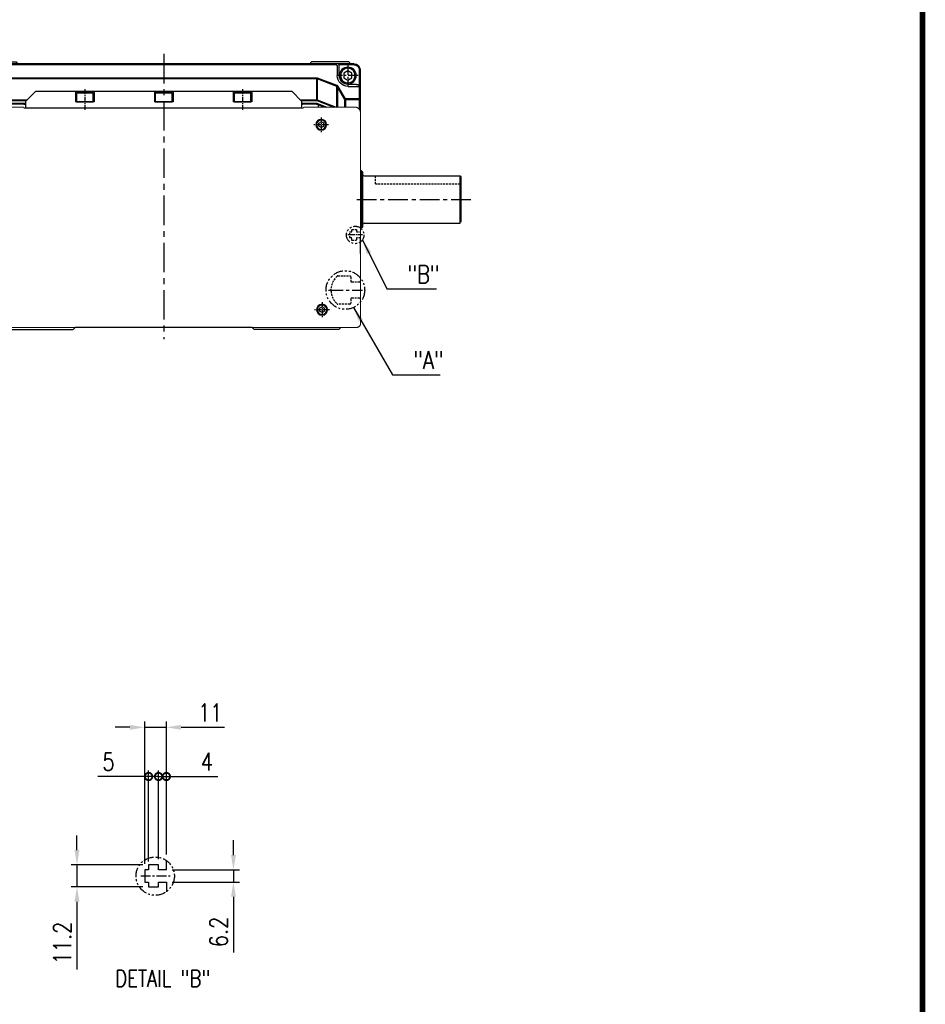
# Model space of a CAD drawing. Extents: x 8754 to 13695, y -84307 to -82568.
# Tile 34 of 34: x 13235 to 13695, y -83914 to -83414. Entities that reach past the tile are written whole.
import ezdxf

# ---------------------------------------------------------------- set-up
doc = ezdxf.new("R2010")
doc.units = 0
doc.header["$LTSCALE"] = 4
doc.header["$MEASUREMENT"] = 0
for name, pattern in [('CENTER', [2, 1.25, -0.25, 0.25, -0.25]), ('HIDDEN', [0.375, 0.25, -0.125]), ('PHANTOM', [2.5, 1.25, -0.25, 0.25, -0.25, 0.25, -0.25])]:
    doc.linetypes.add(name, pattern=pattern)
doc.layers.get('0').update_dxf_attribs({"linetype": 'CONTINUOUS'})
doc.layers.get('Defpoints').update_dxf_attribs({"linetype": 'CONTINUOUS'})
for name, color, linetype in [('0.CENTER', 1, 'CENTER'), ('CENTER', 1, 'CENTER'), ('DIMENSION', 4, 'CONTINUOUS'), ('HIDDEN', 3, 'HIDDEN'), ('PHANTOM', 6, 'PHANTOM')]:
    doc.layers.add(name, color=color, linetype=linetype)
doc.styles.add('GHS', font='romans.shx', dxfattribs={"width": 0.8, "bigfont": 'ghs.shx'})
doc.dimstyles.new('P3', dxfattribs={"dimscale": 3, "dimtxt": 3, "dimasz": 2.5, "dimexe": 1, "dimexo": 1, "dimgap": 1, "dimtad": 1, "dimdec": 3, "dimdsep": 46, "dimtxsty": 'GHS', "dimcen": 0, "dimclrd": 4, "dimclre": 4, "dimclrt": 4, "dimadec": 0, "dimazin": 0, "dimtfac": 1, "dimtdec": 3, "dimtmove": 0, "dimatfit": 3, "dimfxl": 0, "dimtolj": 1, "dimarcsym": 0})

# ---------------------------------------------------------------- blocks, each defined once
blk = doc.blocks.new('A$C3ACF6E50')
for p, q in [((3, 31), (196.5, 31)), ((3, 30.5), (10.66, 30.5)), ((10.57, 24.95), (10.66, 30.51)), ((12.22, 30.51), (187.28, 30.51)), ((188.93, 24.95), (188.84, 30.51)), ((196.5, 30.5), (188.84, 30.5)), ((0, 28), (0, 7.19)), ((0.5, 28), (0.5, 19.98)), ((11.72, 30.02), (11.64, 24.92)), ((187.78, 30.02), (187.86, 24.92)), ((199, 28), (199, 19.98)), ((199.5, 28), (199.5, 7.19)), ((1.8, 20.53), (6.07, 20.53)), ((11.59, 19.87), (21.65, 23.68)), ((11.75, 19.45), (21.81, 23.27)), ((21.81, 23.27), (21.81, 12.67)), ((21.97, 23.74), (177.53, 23.74)), ((21.97, 12.69), (21.97, 23.3)), ((21.97, 23.3), (177.53, 23.3)), ((177.53, 12.69), (177.53, 23.3)), ((177.69, 23.27), (177.69, 12.67)), ((187.75, 19.45), (177.69, 23.27)), ((187.91, 19.87), (177.85, 23.68)), ((197.7, 20.53), (193.43, 20.53)), ((0.5, 19.01), (0.5, 13.15)), ((6.14, 19.51), (1, 19.51)), ((7.35, 13.15), (11.08, 19.43)), ((7.77, 12.91), (11.5, 19.19)), ((11.5, 19.19), (11.5, 9)), ((11.75, 9), (11.75, 19.45)), ((187.75, 9), (187.75, 19.45)), ((188, 19.19), (188, 9)), ((191.73, 12.91), (188, 19.19)), ((192.15, 13.15), (188.42, 19.43)), ((193.36, 19.51), (198.5, 19.51)), ((199, 19.01), (199, 13.15)), ((0.5, 13.15), (7.35, 13.15)), ((0.5, 12.71), (7.35, 12.71)), ((0.5, 12.71), (0.5, 7.98)), ((7.35, 12.71), (7.35, 9)), ((7.77, 9), (7.77, 12.91)), ((21.79, 12.66), (12.11, 9)), ((21.97, 12.24), (13.38, 9)), ((21.99, 10.94), (16.83, 9)), ((18.26, 9), (22.16, 10.47)), ((30.44, 12.69), (21.96, 12.69)), ((29.99, 12.24), (21.97, 12.24)), ((29.75, 11), (22.34, 11)), ((22.34, 10.5), (29.75, 10.5)), ((177.53, 12.69), (169.06, 12.69)), ((177.53, 12.24), (169.51, 12.24)), ((177.16, 11), (169.75, 11)), ((169.75, 10.5), (177.16, 10.5)), ((181.24, 9), (177.34, 10.47)), ((177.51, 10.94), (182.67, 9)), ((177.53, 12.24), (186.12, 9)), ((177.71, 12.66), (187.39, 9)), ((191.73, 9), (191.73, 12.91)), ((199, 13.15), (192.15, 13.15)), ((192.15, 12.71), (192.15, 9)), ((199, 12.71), (192.15, 12.71)), ((199, 12.71), (199, 7.98))]:
    blk.add_line(p, q)
for centre, radius, start, end in [((3, 28), 3, 90, 180), ((3, 28), 2.5, 90, 180), ((11.16, 30.5), 0.5, 90, 179), ((12.22, 30.01), 0.5, 90, 179), ((187.28, 30.01), 0.5, 1, 90), ((188.34, 30.5), 0.5, 1, 90), ((196.5, 28), 3, 0, 90), ((196.5, 28), 2.5, 0, 90), ((1.8, 18.73), 1.8, 90, 180), ((6.07, 25.03), 4.5, 270, 359), ((6.14, 25.01), 5.5, 270, 359), ((193.36, 25.01), 5.5, 181, 270), ((193.43, 25.03), 4.5, 181, 270), ((197.7, 18.73), 1.8, 360, 90), ((1, 19.01), 0.5, 90, 180), ((198.5, 19.01), 0.5, 0, 90), ((0.5, 12.65), 0.5, 90.0001, 180), ((0.5, 12.21), 0.5, 89.9999, 180), ((7.36, 13.23), 0.517, 269.148, 322.1641), ((21.96, 12.19), 0.5, 90, 110.7044), ((22.34, 10), 1, 90, 110.6235), ((22.34, 10), 0.5, 90, 110.6235), ((177.16, 10), 1, 69.3765, 90), ((177.16, 10), 0.5, 69.3765, 90), ((177.54, 12.19), 0.5, 69.2956, 90), ((192.14, 13.23), 0.517, 217.8359, 270.852), ((199, 12.65), 0.5, 0, 89.9999), ((199, 12.21), 0.5, 0, 90.0001)]:
    blk.add_arc(centre, radius, start, end)
for points, knots in [([(21.65, 23.68), (21.67, 23.69), (21.73, 23.71), (21.81, 23.73), (21.89, 23.74), (21.94, 23.74), (21.97, 23.74)], [0, 0, 0, 0, 0.252217, 0.501608, 0.75019, 1, 1, 1, 1]), ([(21.97, 23.3), (21.95, 23.3), (21.91, 23.3), (21.86, 23.29), (21.83, 23.27), (21.81, 23.27)], [0, 0, 0, 0, 0.326026, 0.658119, 1, 1, 1, 1]), ([(177.85, 23.68), (177.83, 23.69), (177.77, 23.71), (177.69, 23.73), (177.61, 23.74), (177.56, 23.74), (177.53, 23.74)], [0, 0, 0, 0, 0.252217, 0.501608, 0.75019, 1, 1, 1, 1]), ([(177.53, 23.3), (177.55, 23.3), (177.59, 23.3), (177.64, 23.29), (177.67, 23.27), (177.69, 23.27)], [0, 0, 0, 0, 0.326026, 0.658119, 1, 1, 1, 1]), ([(11.08, 19.43), (11.1, 19.45), (11.13, 19.5), (11.18, 19.57), (11.24, 19.63), (11.32, 19.71), (11.44, 19.8), (11.54, 19.84), (11.59, 19.87)], [0, 0, 0, 0, 0.128272, 0.254292, 0.378824, 0.502663, 0.751269, 1, 1, 1, 1]), ([(11.75, 19.45), (11.74, 19.44), (11.71, 19.42), (11.66, 19.39), (11.61, 19.35), (11.57, 19.3), (11.53, 19.25), (11.51, 19.21), (11.5, 19.19)], [0, 0, 0, 0, 0.140706, 0.290762, 0.451055, 0.622313, 0.805131, 1, 1, 1, 1]), ([(187.75, 19.45), (187.76, 19.44), (187.79, 19.42), (187.84, 19.39), (187.89, 19.35), (187.93, 19.3), (187.97, 19.25), (187.99, 19.21), (188, 19.19)], [0, 0, 0, 0, 0.140706, 0.290762, 0.451055, 0.622313, 0.805131, 1, 1, 1, 1]), ([(188.42, 19.43), (188.4, 19.45), (188.37, 19.5), (188.32, 19.57), (188.26, 19.63), (188.18, 19.71), (188.06, 19.8), (187.96, 19.84), (187.91, 19.87)], [0, 0, 0, 0, 0.128272, 0.254292, 0.378824, 0.502663, 0.751269, 1, 1, 1, 1])]:
    blk.add_open_spline(points, degree=3, knots=knots)
blk = doc.blocks.new('QW')
for p, q in [((9397.96, -86255.23), (9398.46, -86254.73)), ((9397.96, -86255.73), (9397.96, -86255.23)), ((9398.46, -86254.73), (9417.46, -86254.73)), ((9417.46, -86254.73), (9417.96, -86255.23)), ((9417.96, -86255.23), (9417.96, -86255.73)), ((9567.46, -86254.73), (9566.96, -86255.23)), ((9566.96, -86255.23), (9566.96, -86255.73)), ((9586.46, -86254.73), (9567.46, -86254.73)), ((9586.96, -86255.23), (9586.46, -86254.73)), ((9586.96, -86255.73), (9586.96, -86255.23)), ((9392.46, -86260.23), (9392.71, -86259.98)), ((9392.46, -86271.58), (9392.46, -86260.23)), ((9592.46, -86260.23), (9592.21, -86259.98)), ((9592.46, -86271.58), (9592.46, -86260.23)), ((9392.71, -86271.58), (9392.46, -86271.58)), ((9592.21, -86271.58), (9592.46, -86271.58)), ((9392.46, -86275.88), (9392.71, -86275.88)), ((9392.46, -86279.73), (9392.46, -86275.88)), ((9413.86, -86277.73), (9413.86, -86276.73)), ((9421.46, -86276.23), (9421.96, -86276.23)), ((9421.96, -86276.23), (9422.46, -86276.73)), ((9562.96, -86276.23), (9562.46, -86276.73)), ((9563.46, -86276.23), (9562.96, -86276.23)), ((9571.06, -86277.73), (9571.06, -86276.73)), ((9592.46, -86275.88), (9592.21, -86275.88)), ((9592.46, -86279.73), (9592.46, -86275.88)), ((9392.59, -86279.86), (9392.46, -86279.73)), ((9592.33, -86279.86), (9592.46, -86279.73))]:
    blk.add_line(p, q)
for centre, start, end in [((9414.36, -86276.73), 169.7435, 180), ((9570.56, -86276.73), 0, 10.2565)]:
    blk.add_arc(centre, 0.5, start, end)
blk = doc.blocks.new('A$C2D5E1BEB')
at = {"color": 7, "linetype": 'Continuous', "lineweight": 15}
for p, q in [((2.05, 200.5), (109.03, 200.5)), ((0.05, 2.51), (0.05, 198.49)), ((112.04, 197.49), (112.04, 172.07)), ((111.54, 29.85), (111.54, 171.15)), ((111.69, 171.5), (111.9, 171.71)), ((111.9, 29.29), (111.69, 29.5)), ((112.04, 28.93), (112.04, 3.51)), ((109.03, 0.5), (2.05, 0.5))]:
    blk.add_line(p, q, dxfattribs=at)
for points, knots in [([(2.05, 200.5), (2.01, 200.5), (1.91, 200.5), (1.77, 200.48), (1.63, 200.46), (1.49, 200.42), (1.36, 200.38), (1.16, 200.29), (0.91, 200.15), (0.63, 199.92), (0.39, 199.64), (0.23, 199.35), (0.12, 199.06), (0.06, 198.78), (0.05, 198.59), (0.05, 198.49)], [0, 0, 0, 0, 0.045956, 0.091235, 0.136063, 0.180673, 0.225302, 0.270185, 0.385998, 0.500084, 0.613988, 0.729983, 0.819362, 0.908741, 1, 1, 1, 1]), ([(112.04, 197.49), (112.04, 197.55), (112.04, 197.67), (112.02, 197.85), (112, 198.04), (111.96, 198.21), (111.91, 198.39), (111.85, 198.56), (111.73, 198.84), (111.52, 199.21), (111.17, 199.63), (110.75, 199.98), (110.34, 200.21), (109.98, 200.36), (109.67, 200.44), (109.35, 200.49), (109.14, 200.5), (109.03, 200.5)], [0, 0, 0, 0, 0.039428, 0.078337, 0.116868, 0.155169, 0.193387, 0.231671, 0.27017, 0.385992, 0.500042, 0.613955, 0.729914, 0.797069, 0.863938, 0.931321, 1, 1, 1, 1]), ([(111.54, 171.15), (111.54, 171.17), (111.54, 171.21), (111.56, 171.28), (111.58, 171.34), (111.61, 171.4), (111.64, 171.45), (111.67, 171.49), (111.69, 171.5)], [0, 0, 0, 0, 0.171546, 0.337268, 0.5, 0.662732, 0.828454, 1, 1, 1, 1]), ([(111.9, 171.71), (111.91, 171.73), (111.94, 171.76), (111.98, 171.81), (112.01, 171.87), (112.03, 171.93), (112.04, 172), (112.04, 172.04), (112.04, 172.07)], [0, 0, 0, 0, 0.171546, 0.337268, 0.5, 0.662732, 0.828454, 1, 1, 1, 1]), ([(111.69, 29.5), (111.67, 29.51), (111.64, 29.55), (111.61, 29.6), (111.58, 29.66), (111.56, 29.72), (111.54, 29.79), (111.54, 29.83), (111.54, 29.85)], [0, 0, 0, 0, 0.1715465, 0.3372684, 0.5, 0.6627316, 0.8284535, 1, 1, 1, 1]), ([(112.04, 28.93), (112.04, 28.96), (112.04, 29), (112.03, 29.07), (112.01, 29.13), (111.98, 29.19), (111.94, 29.24), (111.91, 29.27), (111.9, 29.29)], [0, 0, 0, 0, 0.171546, 0.337268, 0.5, 0.662732, 0.828454, 1, 1, 1, 1]), ([(0.05, 2.51), (0.05, 2.46), (0.05, 2.37), (0.06, 2.22), (0.09, 2.08), (0.12, 1.95), (0.17, 1.81), (0.25, 1.61), (0.39, 1.36), (0.63, 1.08), (0.91, 0.85), (1.2, 0.68), (1.49, 0.57), (1.77, 0.51), (1.96, 0.5), (2.05, 0.5)], [0, 0, 0, 0, 0.045956, 0.091235, 0.136063, 0.180673, 0.225302, 0.270185, 0.385998, 0.500084, 0.613988, 0.729983, 0.819362, 0.908741, 1, 1, 1, 1]), ([(109.03, 0.5), (109.09, 0.5), (109.22, 0.5), (109.4, 0.52), (109.58, 0.55), (109.76, 0.59), (109.93, 0.63), (110.1, 0.69), (110.38, 0.81), (110.75, 1.02), (111.17, 1.37), (111.52, 1.79), (111.75, 2.2), (111.9, 2.57), (111.98, 2.87), (112.04, 3.19), (112.04, 3.41), (112.04, 3.51)], [0, 0, 0, 0, 0.039428, 0.078337, 0.116868, 0.155169, 0.193387, 0.231671, 0.27017, 0.385992, 0.500042, 0.613955, 0.729914, 0.797069, 0.863938, 0.931321, 1, 1, 1, 1])]:
    blk.add_open_spline(points, degree=3, knots=knots, dxfattribs=at)
blk = doc.blocks.new('A$C51E1496B')
for p, q in [((2.5, 4.48), (3.75, 5.2)), ((5, 4.48), (3.75, 5.2)), ((2.5, 3.75), (2.5, 4.48)), ((2.5, 3.02), (2.5, 3.75)), ((3.75, 2.3), (2.5, 3.02)), ((3.75, 2.3), (5, 3.02)), ((5, 3.75), (5, 4.48)), ((5, 3.02), (5, 3.75))]:
    blk.add_line(p, q)
for radius in [2.75, 2.4]:
    blk.add_circle((3.75, 3.75), radius)
at = {"layer": 'CENTER', "ltscale": 0.5}
for p, q in [((3.75, 7.5), (3.75, 0)), ((0, 3.75), (7.5, 3.75))]:
    blk.add_line(p, q, dxfattribs=at)
blk = doc.blocks.new('A$C559F7BB4')
for p, q in [((3.25, 6.5), (5.25, 7.66)), ((3.25, 5.31), (3.25, 6.5)), ((3.25, 4.11), (3.25, 5.31)), ((5.25, 7.66), (7.25, 6.5)), ((7.25, 6.5), (7.25, 5.31)), ((7.25, 5.31), (7.25, 4.11)), ((5.25, 2.96), (3.25, 4.11)), ((7.25, 4.11), (5.25, 2.96))]:
    blk.add_line(p, q)
for radius in [4.25, 3.73]:
    blk.add_circle((5.25, 5.31), radius)
at = {"layer": 'CENTER'}
for p, q in [((5.25, 10.61), (5.25, 0)), ((0, 5.31), (10.5, 5.31))]:
    blk.add_line(p, q, dxfattribs=at)
blk = doc.blocks.new('A$C6147525E')
for p, q in [((-90, 0), (-89, -1)), ((-46, -1), (-45, 0)), ((-45, 0), (45, 0)), ((45, 0), (46, -1)), ((89, -1), (90, 0)), ((-89, -1), (-46, -1)), ((89, -1), (46, -1))]:
    blk.add_line(p, q)
blk = doc.blocks.new('A$C3C367657')
for p, q in [((-15, 9.5), (-20, 4.5)), ((115, 9.5), (-15, 9.5)), ((5.25, 9.5), (5.25, 4.1)), ((14.75, 9.5), (14.75, 4.1)), ((45.25, 9.5), (45.25, 4.1)), ((54.75, 9.5), (54.75, 4.1)), ((85.25, 9.5), (85.25, 4.1)), ((94.75, 9.5), (94.75, 4.1)), ((115, 9.5), (120, 4.5)), ((-20, 4.5), (-20, 1)), ((-20, 1), (120, 1)), ((5.25, 4.1), (14.75, 4.1)), ((45.25, 4.1), (54.75, 4.1)), ((85.25, 4.1), (94.75, 4.1)), ((120, 1), (120, 4.5))]:
    blk.add_line(p, q)
at = {"layer": 'CENTER', "ltscale": 0.5}
for p, q in [((10, 10.5), (10, 0)), ((90, 10.5), (90, 0))]:
    blk.add_line(p, q, dxfattribs=at)
blk = doc.blocks.new('A$C4E323714')
for p, q in [((0, 4.7), (0.52, 5)), ((8.5, 4.7), (0, 4.7)), ((0, 0), (0, 4.7)), ((8.5, 0), (0, 0)), ((7.98, 5), (0.52, 5)), ((8.5, 4.7), (7.98, 5)), ((8.5, 4.7), (8.5, 0))]:
    blk.add_line(p, q)
blk = doc.blocks.new('A$C21213D4A')
blk.add_line((231.71, 40.69), (231.71, 48.64))
at = {"layer": 'HIDDEN'}
for p, q in [((31.71, 51.74), (33.71, 51.74)), ((33.71, 51.74), (33.71, 52.99)), ((33.71, 52.99), (36.21, 52.99)), ((36.21, 52.99), (36.21, 51.74)), ((36.21, 51.74), (37.21, 51.74)), ((37.21, 51.74), (37.21, 48.64)), ((226.21, 48.64), (226.21, 51.74)), ((226.21, 51.74), (227.21, 51.74)), ((227.21, 51.74), (227.21, 52.99)), ((227.21, 52.99), (229.71, 52.99)), ((229.71, 52.99), (229.71, 51.74)), ((229.71, 51.74), (231.71, 51.74)), ((33.71, 48.64), (31.71, 48.64)), ((33.71, 47.39), (33.71, 48.64)), ((36.21, 47.39), (33.71, 47.39)), ((37.21, 48.64), (36.21, 48.64)), ((36.21, 48.64), (36.21, 47.39)), ((227.21, 48.64), (226.21, 48.64)), ((227.21, 47.39), (227.21, 48.64)), ((229.71, 47.39), (227.21, 47.39)), ((231.71, 48.64), (229.71, 48.64)), ((229.71, 48.64), (229.71, 47.39)), ((32.21, 26.29), (36.21, 26.29)), ((36.71, 26.79), (36.71, 28.84)), ((37.21, 29.34), (43.32, 29.34)), ((220.11, 29.34), (226.21, 29.34)), ((226.71, 28.84), (226.71, 26.79)), ((227.21, 26.29), (231.21, 26.29)), ((46.7, 22.71), (47.21, 22.19)), ((47.21, 22.19), (46.7, 21.68)), ((216.21, 22.19), (216.73, 22.71)), ((216.73, 21.68), (216.21, 22.19)), ((36.21, 18.09), (32.21, 18.09)), ((36.71, 15.54), (36.71, 17.59)), ((43.32, 15.04), (37.21, 15.04)), ((226.21, 15.04), (220.11, 15.04)), ((226.71, 17.59), (226.71, 15.54)), ((231.21, 18.09), (227.21, 18.09))]:
    blk.add_line(p, q, dxfattribs=at)
for centre, radius, start, end in [((32.21, 26.79), 0.5, 180, 270), ((36.21, 26.79), 0.5, 270, 0), ((37.21, 28.84), 0.5, 90, 180), ((43.32, 28.84), 0.5, 47.0327, 90), ((37.13, 22.19), 9.59, 3.0717, 47.0327), ((226.3, 22.19), 9.59, 132.9673, 176.9283), ((220.11, 28.84), 0.5, 90, 132.9673), ((226.21, 28.84), 0.5, 0, 90), ((227.21, 26.79), 0.5, 180, 270), ((231.21, 26.79), 0.5, 270, 0), ((37.13, 22.19), 9.59, 312.9673, 356.9283), ((226.3, 22.19), 9.59, 183.0717, 227.0327), ((32.21, 17.59), 0.5, 90, 180), ((36.21, 17.59), 0.5, 0, 90), ((37.21, 15.54), 0.5, 180, 270), ((43.32, 15.54), 0.5, 270, 312.9673), ((220.11, 15.54), 0.5, 227.0327, 270), ((226.21, 15.54), 0.5, 270, 0), ((227.21, 17.59), 0.5, 90, 180), ((231.21, 17.59), 0.5, 0, 90)]:
    blk.add_arc(centre, radius, start, end, dxfattribs=at)
blk = doc.blocks.new('*D133')
at = {"color": 4, "lineweight": -2}
for p, q in [((13291.18, -83773.52), (13283.68, -83773.52)), ((13298.68, -83842.95), (13298.68, -83770.52)), ((13298.68, -83773.52), (13309.68, -83773.52)), ((13309.68, -83838.24), (13309.68, -83770.52)), ((13317.18, -83773.52), (13339.25, -83773.52))]:
    blk.add_line(p, q, dxfattribs=at)
at = {"color": 4}
for points in [[(13291.18, -83772.27), (13291.18, -83774.77), (13298.68, -83773.52)], [(13317.18, -83772.27), (13317.18, -83774.77), (13309.68, -83773.52)]]:
    blk.add_solid(points, dxfattribs=at)
at = {"layer": 'Defpoints', "color": 0}
for p in [(13309.68, -83773.52), (13309.68, -83841.24), (13298.68, -83845.95)]:
    blk.add_point(p, dxfattribs=at)
at = {"color": 4, "insert": (13331.97, -83766.02), "char_height": 9, "attachment_point": 5, "style": 'GHS'}
blk.add_mtext('\\A1;11', dxfattribs=at)
blk = doc.blocks.new('_DotSmall')
at = {"color": 0, "linetype": 'ByBlock', "const_width": 0.5}
blk.add_lwpolyline([(-0.0625, 0, 1), (0.0625, 0, 1)], format="xyb", close=True, dxfattribs=at)
blk = doc.blocks.new('*D134')
at = {"color": 4, "lineweight": -2}
for p, q in [((13305.68, -83798.52), (13298.18, -83798.52)), ((13305.68, -83840.45), (13305.68, -83795.52)), ((13305.68, -83798.52), (13309.68, -83798.52)), ((13309.68, -83838.24), (13309.68, -83795.52)), ((13309.68, -83798.52), (13335.83, -83798.52))]:
    blk.add_line(p, q, dxfattribs=at)
at = {"layer": 'Defpoints', "color": 0}
for p in [(13309.68, -83798.52), (13305.68, -83843.45), (13309.68, -83841.24)]:
    blk.add_point(p, dxfattribs=at)
at = {"color": 4, "lineweight": -2, "xscale": 7.5, "yscale": 7.5, "zscale": 7.5}
blk.add_blockref('_DotSmall', (13305.68, -83798.52), dxfattribs=at)
at = {"color": 4, "lineweight": -2, "xscale": 7.5, "yscale": 7.5, "zscale": 7.5, "rotation": 180}
blk.add_blockref('_DotSmall', (13309.68, -83798.52), dxfattribs=at)
at = {"color": 4, "insert": (13330.25, -83791.02), "char_height": 9, "attachment_point": 5, "style": 'GHS'}
blk.add_mtext('\\A1;4', dxfattribs=at)
blk = doc.blocks.new('*D135')
at = {"color": 4, "lineweight": -2}
for p, q in [((13264.28, -83835.95), (13264.28, -83828.45)), ((13297.68, -83843.45), (13261.28, -83843.45)), ((13264.28, -83843.45), (13264.28, -83854.65)), ((13297.68, -83854.65), (13261.28, -83854.65)), ((13264.28, -83862.15), (13264.28, -83896.56))]:
    blk.add_line(p, q, dxfattribs=at)
at = {"color": 4}
for points in [[(13263.03, -83835.95), (13265.53, -83835.95), (13264.28, -83843.45)], [(13263.03, -83862.15), (13265.53, -83862.15), (13264.28, -83854.65)]]:
    blk.add_solid(points, dxfattribs=at)
at = {"layer": 'Defpoints', "color": 0}
for p in [(13300.68, -83843.45), (13264.28, -83854.65), (13300.68, -83854.65)]:
    blk.add_point(p, dxfattribs=at)
at = {"color": 4, "insert": (13256.78, -83883.11), "char_height": 9, "attachment_point": 5, "rotation": 90, "style": 'GHS'}
blk.add_mtext('\\A1;11.2', dxfattribs=at)
blk = doc.blocks.new('*D136')
at = {"color": 4, "lineweight": -2}
for p, q in [((13343.75, -83838.45), (13343.75, -83830.95)), ((13312.68, -83845.95), (13346.75, -83845.95)), ((13343.75, -83845.95), (13343.75, -83852.15)), ((13312.68, -83852.15), (13346.75, -83852.15)), ((13343.75, -83859.65), (13343.75, -83887.89))]:
    blk.add_line(p, q, dxfattribs=at)
at = {"color": 4}
for points in [[(13342.5, -83838.45), (13345, -83838.45), (13343.75, -83845.95)], [(13342.5, -83859.65), (13345, -83859.65), (13343.75, -83852.15)]]:
    blk.add_solid(points, dxfattribs=at)
at = {"layer": 'Defpoints', "color": 0}
for p in [(13309.68, -83845.95), (13309.68, -83852.15), (13343.75, -83852.15)]:
    blk.add_point(p, dxfattribs=at)
at = {"color": 4, "insert": (13336.25, -83877.52), "char_height": 9, "attachment_point": 5, "rotation": 90, "style": 'GHS'}
blk.add_mtext('\\A1;6.2', dxfattribs=at)
blk = doc.blocks.new('*D137')
at = {"color": 4, "lineweight": -2}
for p, q in [((13300.68, -83798.52), (13274.88, -83798.52)), ((13300.68, -83841.7), (13300.68, -83795.52)), ((13305.68, -83798.52), (13300.68, -83798.52)), ((13305.68, -83840.45), (13305.68, -83795.52)), ((13305.68, -83798.52), (13313.18, -83798.52))]:
    blk.add_line(p, q, dxfattribs=at)
at = {"layer": 'Defpoints', "color": 0}
for p in [(13305.68, -83798.52), (13300.68, -83844.7), (13305.68, -83843.45)]:
    blk.add_point(p, dxfattribs=at)
at = {"color": 4, "lineweight": -2, "xscale": 7.5, "yscale": 7.5, "zscale": 7.5}
blk.add_blockref('_DotSmall', (13300.68, -83798.52), dxfattribs=at)
at = {"color": 4, "lineweight": -2, "xscale": 7.5, "yscale": 7.5, "zscale": 7.5, "rotation": 180}
blk.add_blockref('_DotSmall', (13305.68, -83798.52), dxfattribs=at)
at = {"color": 4, "insert": (13280.28, -83791.02), "char_height": 9, "attachment_point": 5, "style": 'GHS'}
blk.add_mtext('\\A1;5', dxfattribs=at)

msp = doc.modelspace()

# ---------------------------------------------------------------- linework, layer by layer
at = {"ltscale": 3}
for p, q in [((13408.8255, -83490.792), (13408.3255, -83490.792)), ((13409.3255, -83491.292), (13408.8255, -83490.792)), ((13409.3255, -83491.292), (13409.3255, -83492.492)), ((13409.3255, -83491.292), (13409.3255, -83519.292)), ((13410.1255, -83493.292), (13458.8255, -83493.292)), ((13410.1255, -83493.292), (13458.8255, -83493.292)), ((13459.3255, -83493.792), (13458.8255, -83493.292)), ((13459.3255, -83516.792), (13459.3255, -83493.792)), ((13409.3255, -83519.292), (13408.8255, -83519.792)), ((13409.3255, -83518.092), (13409.3255, -83519.292)), ((13410.1255, -83517.292), (13458.8255, -83517.292)), ((13410.1255, -83517.292), (13458.8255, -83517.292)), ((13408.8255, -83519.792), (13408.3255, -83519.792))]:
    msp.add_line(p, q, dxfattribs=at)
for p, q in [((13408.8255, -83490.792), (13408.8255, -83519.792)), ((13458.8255, -83517.292), (13458.8255, -83493.292)), ((13305.6835, -83843.4488), (13300.6835, -83843.4488)), ((13300.6835, -83843.4488), (13300.6835, -83845.9488)), ((13305.6835, -83845.9488), (13305.6835, -83843.4488)), ((13309.6835, -83845.9488), (13309.6835, -83841.2377)), ((13300.6835, -83845.9488), (13298.6835, -83845.9488)), ((13298.6835, -83845.9488), (13298.6835, -83852.1488)), ((13309.6835, -83845.9488), (13305.6835, -83845.9488)), ((13298.6835, -83852.1488), (13300.6835, -83852.1488)), ((13300.6835, -83852.1488), (13300.6835, -83854.6488)), ((13300.6835, -83854.6488), (13305.6835, -83854.6488)), ((13305.6835, -83854.6488), (13305.6835, -83852.1488)), ((13305.6835, -83852.1488), (13309.6835, -83852.1488)), ((13309.6835, -83852.1488), (13309.6835, -83857.059))]:
    msp.add_line(p, q)
at = {"const_width": 2.88}
msp.add_lwpolyline([(11274.459, -84279.9476), (11274.459, -82569.2276), (13693.659, -82569.2276), (13693.659, -84279.9476)], close=True, dxfattribs=at)
at = {"ltscale": 3}
for centre, start, end in [((13410.1255, -83492.492), 180, 270), ((13410.1255, -83518.092), 90, 180)]:
    msp.add_arc(centre, 0.8, start, end, dxfattribs=at)
at = {"layer": '0.CENTER', "ltscale": 3}
msp.add_line((13308.3255, -83431.292), (13308.3255, -83576.292), dxfattribs=at)
at = {"layer": 'CENTER', "ltscale": 2}
msp.add_line((13406.3255, -83505.292), (13464.3255, -83505.292), dxfattribs=at)
at = {"layer": 'CENTER', "ltscale": 0.5}
msp.add_line((13409.3255, -83523.292), (13401.8255, -83523.292), dxfattribs=at)
at = {"layer": 'CENTER', "ltscale": 1.5}
msp.add_line((13391.9703, -83551.292), (13409.3255, -83551.292), dxfattribs=at)
at = {"layer": 'CENTER'}
msp.add_line((13296.6835, -83849.0488), (13311.6835, -83849.0488), dxfattribs=at)
at = {"layer": 'HIDDEN'}
for q in [(13415.8255, -83493.292), (13459.3255, -83497.292)]:
    msp.add_line((13415.8255, -83497.292), q, dxfattribs=at)
at = {"layer": 'PHANTOM'}
for centre, radius in [((13405.5755, -83523.292), 4.4393), ((13400.5755, -83551.292), 9.8125), ((13304.0142, -83849.1484), 9.7324)]:
    msp.add_circle(centre, radius, dxfattribs=at)

# ---------------------------------------------------------------- block references
at = {"xscale": -1}
for name, p in [('QW', (22800.786, 2819.433)), ('A$C3ACF6E50', (13408.0755, -83467.292)), ('A$C559F7BB4', (13407.0755, -83447.5994)), ('A$C3C367657', (13358.3255, -83459.792)), ('A$C4E323714', (13272.5755, -83455.692)), ('A$C4E323714', (13312.5755, -83455.692)), ('A$C4E323714', (13352.5755, -83455.692)), ('A$C51E1496B', (13392.0755, -83471.042)), ('A$C51E1496B', (13392.4755, -83565.042)), ('A$C6147525E', (13308.3255, -83570.292))]:
    msp.add_blockref(name, p, dxfattribs=at)
at = {"xscale": -1, "rotation": 270}
msp.add_blockref('A$C2D5E1BEB', (13207.8255, -83570.337), dxfattribs=at)
msp.add_blockref('A$C21213D4A', (13176.6112, -83573.4864))

# ---------------------------------------------------------------- texts
at = {"color": 4, "char_height": 9, "attachment_point": 7, "style": 'GHS'}
for s, insert in [('"B"', (13432.0949, -83547.7538)), ('"A"', (13435.097, -83591.399))]:
    msp.add_mtext(s, dxfattribs=dict(at, insert=insert))
at = {"layer": 'DIMENSION', "color": 4, "insert": (13283.7176, -83896.9634), "char_height": 8.4, "width": 192.0058, "attachment_point": 1, "style": 'GHS'}
msp.add_mtext('DETAIL "B"', dxfattribs=at)

# ---------------------------------------------------------------- dimensions: what is measured, and where the dimension line sits
for base, p1, p2, override, picture, middle in [((13309.6835, -83773.5213), (13298.6835, -83845.9488), (13309.6835, -83841.2377), {"dimtmove": 0, "dimarcsym": 2}, '*D133', (13331.9692, -83773.5213)), ((13305.6835, -83798.5213), (13300.6835, -83844.6988), (13305.6835, -83843.4488), {"dimblk1": 'DotSmall', "dimblk2": 'DotSmall', "dimsah": 1, "dimarcsym": 2}, '*D137', (13280.2835, -83798.5213)), ((13309.6835, -83798.5213), (13305.6835, -83843.4488), (13309.6835, -83841.2377), {"dimblk1": 'DotSmall', "dimblk2": 'DotSmall', "dimsah": 1, "dimtmove": 0, "dimarcsym": 2}, '*D134', (13330.2549, -83798.5213))]:
    dim = msp.add_linear_dim(base=base, p1=p1, p2=p2, dimstyle='P3', override=override)
    dim.commit()
    dim.dimension.update_dxf_attribs({"geometry": picture, "text_midpoint": middle, "dimtype": 128})
for base, p1, p2, picture, middle in [((13264.2819, -83854.6488), (13300.6835, -83843.4488), (13300.6835, -83854.6488), '*D135', (13256.7819, -83883.106)), ((13343.7466, -83852.1488), (13309.6835, -83845.9488), (13309.6835, -83852.1488), '*D136', (13336.2466, -83877.5203))]:
    dim = msp.add_linear_dim(base=base, p1=p1, p2=p2, angle=90, dimstyle='P3', override={"dimarcsym": 2})
    dim.commit()
    dim.dimension.update_dxf_attribs({"geometry": picture, "text_midpoint": middle})

# ---------------------------------------------------------------- leaders
at = {"annotation_type": 0, "has_hookline": 1, "hookline_direction": 0}
for points, text_width in [([(13409.2388, -83525.7996), (13421.5949, -83550.7538), (13429.0949, -83550.7538)], 14.7429), ([(13404.6831, -83560.2033), (13424.597, -83594.399), (13432.097, -83594.399)], 13.7143)]:
    msp.add_leader(points, dimstyle='P3', override={"dimgap": 1, "dimtad": 1}, dxfattribs=dict(at, text_width=text_width))

doc.saveas('drawing.dxf')
